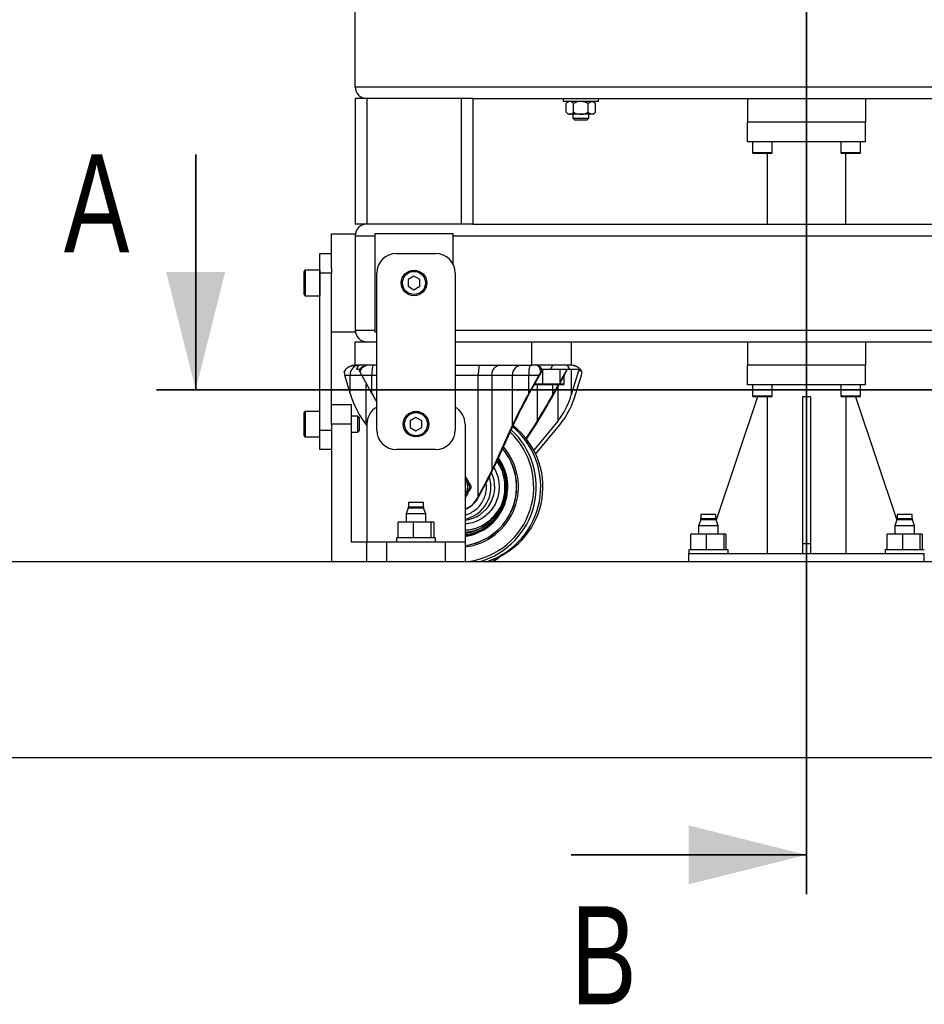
# Model space of a CAD drawing. Header units: millimetres. Extents: x -47 to 589, y 5 to 415.
# Tile 6 of 45: x 26 to 72, y 207 to 258. Entities that reach past the tile are written whole.
import ezdxf

# ---------------------------------------------------------------- set-up
doc = ezdxf.new("R2010")
doc.units = ezdxf.units.MM
doc.layers.add('TRAIT-FORT', color=4, linetype='Continuous', lineweight=25)
doc.styles.add('SLDTEXTSTYLE0', font='TXT', dxfattribs={"width": 0.75})

msp = doc.modelspace()

# ---------------------------------------------------------------- linework, layer by layer
at = {"lineweight": 35}
for p, q in [((65.920976, 391.42549), (65.920976, 213.098013)), ((34.79786, 250.806975), (34.79786, 238.806975)), ((98.575833, 238.806975), (32.79786, 238.806975)), ((53.920976, 215.098013), (65.920976, 215.098013))]:
    msp.add_line(p, q, dxfattribs=at)
for points in [[(34.79786, 238.806975), (36.29786, 244.806975), (33.29786, 244.806975)], [(65.920976, 215.098013), (59.920976, 216.598013), (59.920976, 213.598013)]]:
    msp.add_solid(points, dxfattribs=at)
at = {"layer": 'TRAIT-FORT', "lineweight": 25}
for p, q in [((42.920976, 254.255196), (42.920976, 259.055196)), ((42.920976, 254.255196), (88.920976, 254.255196)), ((42.920976, 253.655196), (42.920976, 247.255196)), ((43.520976, 253.655196), (42.920976, 253.655196)), ((43.520976, 253.655196), (43.520976, 247.255196)), ((48.320976, 253.655196), (43.520976, 253.655196)), ((48.320976, 253.655196), (48.320976, 247.255196)), ((48.920976, 253.655196), (48.320976, 253.655196)), ((48.920976, 253.655196), (82.920976, 253.655196)), ((48.920976, 253.655196), (48.920976, 247.255196)), ((53.520976, 253.655196), (53.520976, 253.505196)), ((55.320976, 253.505196), (53.520976, 253.505196)), ((53.770976, 253.505196), (53.670421, 253.404641)), ((55.171532, 253.404641), (55.070976, 253.505196)), ((55.320976, 253.505196), (55.320976, 253.655196)), ((62.920976, 253.655196), (62.920976, 252.455196)), ((68.920976, 253.655196), (68.920976, 252.455196)), ((53.670421, 252.955752), (53.670421, 253.404641)), ((54.045699, 252.955752), (54.045699, 253.404641)), ((54.796254, 252.955752), (54.796254, 253.404641)), ((55.171532, 252.955752), (55.171532, 253.404641)), ((53.670421, 252.955752), (53.770976, 252.855196)), ((53.85806, 252.855196), (53.770976, 252.855196)), ((54.420976, 252.855196), (53.85806, 252.855196)), ((54.020976, 252.855196), (54.020976, 252.655196)), ((54.020976, 252.655196), (54.120976, 252.555196)), ((54.020976, 252.655196), (54.820976, 252.655196)), ((54.720976, 252.555196), (54.120976, 252.555196)), ((54.983893, 252.855196), (54.420976, 252.855196)), ((54.720976, 252.555196), (54.820976, 252.655196)), ((54.820976, 252.655196), (54.820976, 252.855196)), ((55.070976, 252.855196), (54.983893, 252.855196)), ((55.070976, 252.855196), (55.171532, 252.955752)), ((68.920976, 252.455196), (62.920976, 252.455196)), ((62.920976, 251.455196), (62.920976, 252.455196)), ((68.920976, 251.455196), (68.920976, 252.455196)), ((68.920976, 251.455196), (62.920976, 251.455196)), ((63.170976, 251.455196), (63.170976, 250.905196)), ((64.170976, 250.905196), (64.170976, 251.455196)), ((67.670976, 251.455196), (67.670976, 250.905196)), ((68.670976, 250.905196), (68.670976, 251.455196)), ((63.170976, 250.905196), (64.170976, 250.905196)), ((64.120976, 250.855196), (63.220976, 250.855196)), ((63.920976, 250.855196), (63.920976, 247.255196)), ((67.670976, 250.905196), (68.670976, 250.905196)), ((68.620976, 250.855196), (67.720976, 250.855196)), ((67.920976, 247.255196), (67.920976, 250.855196)), ((43.520976, 247.255196), (42.920976, 247.255196)), ((48.320976, 247.255196), (43.520976, 247.255196)), ((48.920976, 247.255196), (48.320976, 247.255196)), ((48.920976, 247.255196), (82.920976, 247.255196)), ((41.720976, 246.755196), (42.920976, 246.755196)), ((41.720976, 244.99191), (41.720976, 246.755196)), ((42.920976, 246.655196), (42.920976, 241.855196)), ((42.920976, 246.655196), (43.920976, 246.655196)), ((47.920976, 246.755196), (43.920976, 246.755196)), ((43.920976, 246.755196), (43.920976, 241.755196)), ((47.920976, 245.191957), (47.920976, 246.755196)), ((47.920976, 246.655196), (83.920976, 246.655196)), ((41.121399, 245.755196), (41.720976, 245.755196)), ((41.121399, 244.755196), (41.121399, 245.755196)), ((45.021399, 245.755196), (47.021399, 245.755196)), ((41.721399, 244.99191), (41.721399, 244.755196)), ((40.320976, 243.667696), (40.320976, 244.842696)), ((41.120976, 244.905196), (40.383476, 244.905196)), ((40.383476, 244.905196), (40.383476, 243.605196)), ((41.120976, 244.905196), (41.120976, 244.202601)), ((41.121399, 244.655196), (41.120976, 244.655196)), ((41.121399, 236.755196), (41.121399, 244.755196)), ((41.721399, 244.755196), (41.121399, 244.755196)), ((41.721399, 237.921222), (41.721399, 244.755196)), ((44.021399, 236.755196), (44.021399, 244.755196)), ((45.920976, 244.601606), (45.620976, 244.428401)), ((46.220976, 244.428401), (45.920976, 244.601606)), ((48.021399, 244.755196), (48.021399, 236.755196)), ((41.120976, 244.202601), (41.120976, 243.605196)), ((45.620976, 244.428401), (45.620976, 244.081991)), ((45.620976, 244.081991), (45.920976, 243.908786)), ((45.920976, 243.908786), (46.220976, 244.081991)), ((46.220976, 244.081991), (46.220976, 244.428401)), ((40.383476, 243.605196), (41.120976, 243.605196)), ((41.120976, 243.855196), (41.121399, 243.855196)), ((41.721399, 241.755196), (42.920976, 241.755196)), ((42.920976, 241.855196), (43.920976, 241.855196)), ((43.920976, 241.755196), (44.021399, 241.755196)), ((48.021399, 241.855196), (83.920976, 241.855196)), ((42.920976, 240.055196), (42.920976, 241.255196)), ((42.920976, 241.255196), (44.021399, 241.255196)), ((48.021399, 241.255196), (51.920976, 241.255196)), ((51.920976, 240.055196), (51.920976, 241.255196)), ((51.920976, 241.255196), (53.349262, 241.255196)), ((53.349262, 241.255196), (78.492691, 241.255196)), ((53.920976, 241.255196), (53.920976, 240.055196)), ((62.920976, 241.255196), (62.920976, 240.055196)), ((68.920976, 241.255196), (68.920976, 240.055196)), ((42.915945, 240.055196), (42.920976, 240.055196)), ((44.021399, 240.055196), (42.920976, 240.055196)), ((48.021399, 240.055196), (51.920976, 240.055196)), ((53.920976, 240.055196), (51.920976, 240.055196)), ((53.926007, 240.055196), (53.920976, 240.055196)), ((62.920976, 239.055196), (62.920976, 240.055196)), ((68.920976, 240.055196), (62.920976, 240.055196)), ((68.920976, 239.055196), (68.920976, 240.055196)), ((42.403464, 239.786591), (42.391647, 239.77839)), ((42.392876, 239.555196), (42.670415, 239.555196)), ((42.670415, 238.62355), (42.392876, 239.555196)), ((42.670415, 238.62355), (42.670415, 239.555196)), ((42.670415, 239.555196), (43.258334, 239.555196)), ((42.988286, 239.855196), (43.151093, 239.855196)), ((43.151093, 239.855196), (43.130355, 239.826924)), ((43.130355, 239.826924), (43.139472, 239.799253)), ((43.139605, 239.799099), (43.146662, 239.77839)), ((43.258334, 239.555196), (43.773712, 239.555196)), ((43.773712, 238.62355), (43.258334, 239.555196)), ((43.773712, 238.62355), (43.773712, 239.555196)), ((43.773712, 239.555196), (44.021399, 239.555196)), ((48.021399, 239.555196), (49.19428, 239.555196)), ((49.19428, 239.555196), (49.881315, 239.555196)), ((49.19428, 233.363538), (49.19428, 239.555196)), ((49.881315, 239.555196), (50.942934, 239.555196)), ((49.881315, 239.555196), (49.881315, 234.698266)), ((50.942934, 239.555196), (51.767376, 239.555196)), ((50.942934, 237.021876), (50.942934, 239.555196)), ((51.761683, 238.544095), (52.444526, 239.778465)), ((52.282755, 239.555196), (51.767376, 238.62355)), ((51.767376, 239.555196), (52.282755, 239.555196)), ((51.767376, 238.62355), (51.767376, 239.555196)), ((52.41802, 239.77839), (52.438551, 239.799099)), ((52.444526, 239.778465), (52.418051, 239.778465)), ((52.438664, 239.799253), (52.487255, 239.826924)), ((52.466517, 239.855196), (52.870481, 239.855196)), ((52.487255, 239.826924), (52.466517, 239.855196)), ((52.485034, 239.829951), (52.485034, 239.855196)), ((52.485034, 239.117696), (52.485034, 239.825274)), ((52.870481, 239.855196), (53.853666, 239.855196)), ((53.365031, 239.117696), (53.365031, 239.855196)), ((53.668869, 239.778465), (53.365031, 239.229219)), ((53.365031, 239.160056), (53.583619, 239.555196)), ((53.580525, 239.117696), (53.580525, 239.549604)), ((53.695344, 239.778465), (53.668869, 239.778465)), ((53.69086, 239.855196), (53.711597, 239.826924)), ((53.702348, 239.799099), (53.695291, 239.77839)), ((53.711597, 239.826924), (53.70248, 239.799253)), ((53.853666, 239.855196), (54.315773, 239.855196)), ((53.936209, 239.855196), (53.936209, 238.544095)), ((54.30393, 239.778465), (53.936209, 238.544095)), ((54.171538, 238.62355), (54.449077, 239.555196)), ((54.45039, 239.778465), (54.30393, 239.778465)), ((54.315773, 239.855196), (54.32694, 239.826924)), ((54.32694, 239.826924), (54.420587, 239.799253)), ((54.420465, 239.799099), (54.450305, 239.77839)), ((43.476922, 239.160056), (43.476922, 239.117696)), ((43.476922, 239.117696), (43.500355, 239.117696)), ((43.488267, 237.021876), (43.488267, 239.081787)), ((52.422534, 239.055196), (52.04442, 239.055196)), ((52.078994, 239.117696), (52.485034, 239.117696)), ((52.196342, 239.055196), (52.196342, 237.209367)), ((53.302531, 239.055196), (52.422534, 239.055196)), ((52.485034, 239.117696), (53.365031, 239.117696)), ((53.268763, 239.055196), (52.986026, 238.544095)), ((52.986026, 239.055196), (52.986026, 238.544095)), ((53.06824, 238.62355), (53.307117, 239.055365)), ((53.254665, 238.960548), (53.254665, 237.209367)), ((53.518025, 239.055196), (53.307023, 239.055196)), ((53.365031, 239.117696), (53.580525, 239.117696)), ((68.920976, 239.055196), (62.920976, 239.055196)), ((63.170976, 239.055196), (63.170976, 238.505196)), ((64.170976, 238.505196), (64.170976, 239.055196)), ((67.670976, 239.055196), (67.670976, 238.505196)), ((68.670976, 238.505196), (68.670976, 239.055196)), ((63.420976, 238.455196), (61.320115, 232.152613)), ((63.170976, 238.505196), (64.170976, 238.505196)), ((64.120976, 238.455196), (63.220976, 238.455196)), ((63.920976, 238.455196), (63.920976, 230.455196)), ((66.120976, 238.455196), (65.720976, 238.455196)), ((65.720976, 238.455196), (65.720976, 230.955196)), ((66.120976, 238.455196), (66.120976, 230.955196)), ((67.670976, 238.505196), (68.670976, 238.505196)), ((68.620976, 238.455196), (67.720976, 238.455196)), ((67.920976, 238.455196), (67.920976, 230.455196)), ((68.420976, 238.455196), (70.521837, 232.152613)), ((41.721399, 238.055196), (42.721399, 238.055196)), ((42.721399, 238.055196), (42.721399, 237.055196)), ((40.321399, 236.467696), (40.321399, 237.642696)), ((41.121399, 237.705196), (40.383899, 237.705196)), ((40.383899, 237.705196), (40.383899, 236.405196)), ((41.721399, 237.055196), (41.721399, 237.921222)), ((43.058899, 237.455196), (42.721399, 237.455196)), ((43.121399, 237.392696), (43.058899, 237.455196)), ((43.058899, 236.655196), (43.058899, 237.455196)), ((42.721399, 237.055196), (41.721399, 237.055196)), ((41.721399, 237.055196), (41.721399, 230.055196)), ((42.721399, 237.055196), (42.721399, 231.055196)), ((43.121399, 237.392696), (43.121399, 236.717696)), ((43.521399, 236.981992), (43.488267, 237.021876)), ((43.521399, 237.055196), (43.521399, 231.055196)), ((46.021399, 237.401606), (45.721399, 237.228401)), ((45.721399, 237.228401), (45.721399, 236.881991)), ((46.321399, 237.228401), (46.021399, 237.401606)), ((46.321399, 236.881991), (46.321399, 237.228401)), ((48.521399, 237.055196), (48.521399, 231.055196)), ((50.942934, 237.021876), (49.881315, 234.698266)), ((50.049331, 234.965212), (51.074648, 237.209367)), ((52.196342, 237.209367), (51.624103, 236.328319)), ((51.649345, 236.296278), (52.12062, 237.021876)), ((53.254665, 237.209367), (52.020668, 235.723837)), ((52.116136, 235.53207), (53.353685, 237.021876)), ((41.121399, 236.755196), (41.721399, 236.755196)), ((41.121399, 235.755196), (41.121399, 236.755196)), ((42.721399, 236.655196), (43.058899, 236.655196)), ((43.058899, 236.655196), (43.121399, 236.717696)), ((45.721399, 236.881991), (46.021399, 236.708786)), ((46.021399, 236.708786), (46.321399, 236.881991)), ((40.383899, 236.405196), (41.121399, 236.405196)), ((41.721399, 235.755196), (41.121399, 235.755196)), ((47.021399, 235.755196), (45.021399, 235.755196)), ((48.767465, 233.860322), (48.833878, 233.860322)), ((48.833878, 233.85007), (48.767465, 233.85007)), ((45.641399, 233.055196), (45.641399, 232.840462)), ((46.401399, 233.055196), (45.641399, 233.055196)), ((46.401399, 232.840462), (46.401399, 233.055196)), ((49.142006, 233.269043), (49.19428, 233.363538)), ((49.142006, 233.269043), (49.172615, 233.269043)), ((49.172615, 233.269043), (49.224888, 233.363538)), ((45.629337, 232.772058), (45.521399, 232.475499)), ((45.521399, 232.475499), (45.521399, 232.055196)), ((46.521399, 232.475499), (45.521399, 232.475499)), ((45.65924, 232.772058), (45.629337, 232.772058)), ((45.641399, 232.840462), (46.401399, 232.840462)), ((46.41346, 232.772058), (45.65924, 232.772058)), ((46.521399, 232.475499), (46.41346, 232.772058)), ((46.521399, 232.055196), (46.521399, 232.475499)), ((60.540976, 232.455196), (60.540976, 232.240462)), ((61.300976, 232.455196), (60.540976, 232.455196)), ((61.300976, 232.240462), (61.300976, 232.455196)), ((70.540976, 232.455196), (70.540976, 232.240462)), ((71.300976, 232.455196), (70.540976, 232.455196)), ((71.300976, 232.240462), (71.300976, 232.455196)), ((45.114764, 231.255196), (45.114764, 232.055196)), ((45.893673, 232.055196), (45.114764, 232.055196)), ((45.893673, 231.255196), (45.893673, 232.055196)), ((46.800308, 232.055196), (45.893673, 232.055196)), ((46.800308, 231.255196), (46.800308, 232.055196)), ((46.928033, 232.055196), (46.800308, 232.055196)), ((46.928033, 232.055196), (46.928033, 231.255196)), ((60.528915, 232.172058), (60.420976, 231.875499)), ((60.563357, 232.172058), (60.528915, 232.172058)), ((60.540976, 232.240462), (61.300976, 232.240462)), ((61.313038, 232.172058), (60.563357, 232.172058)), ((61.420976, 231.875499), (61.313038, 232.172058)), ((70.528915, 232.172058), (70.420976, 231.875499)), ((70.563357, 232.172058), (70.528915, 232.172058)), ((70.540976, 232.240462), (71.300976, 232.240462)), ((71.313038, 232.172058), (70.563357, 232.172058)), ((71.420976, 231.875499), (71.313038, 232.172058)), ((60.025703, 230.655196), (60.025703, 231.455196)), ((60.821715, 231.455196), (60.025703, 231.455196)), ((60.420976, 231.875499), (60.420976, 231.455196)), ((61.420976, 231.875499), (60.420976, 231.875499)), ((60.821715, 230.655196), (60.821715, 231.455196)), ((61.716987, 231.455196), (60.821715, 231.455196)), ((61.420976, 231.455196), (61.420976, 231.875499)), ((61.716987, 230.655196), (61.716987, 231.455196)), ((61.816249, 231.455196), (61.716987, 231.455196)), ((61.816249, 231.455196), (61.816249, 230.655196)), ((70.025703, 230.655196), (70.025703, 231.455196)), ((70.821715, 231.455196), (70.025703, 231.455196)), ((70.420976, 231.875499), (70.420976, 231.455196)), ((71.420976, 231.875499), (70.420976, 231.875499)), ((70.821715, 230.655196), (70.821715, 231.455196)), ((71.716987, 231.455196), (70.821715, 231.455196)), ((71.420976, 231.455196), (71.420976, 231.875499)), ((71.716987, 230.655196), (71.716987, 231.455196)), ((71.816249, 231.455196), (71.716987, 231.455196)), ((71.816249, 231.455196), (71.816249, 230.655196)), ((42.721399, 231.055196), (43.521399, 231.055196)), ((43.521399, 230.055196), (43.521399, 231.055196)), ((43.521399, 231.055196), (44.521399, 231.055196)), ((44.521399, 231.055196), (44.521399, 230.055196)), ((44.521399, 231.055196), (47.521399, 231.055196)), ((45.021399, 231.255196), (45.021399, 231.055196)), ((47.021399, 231.255196), (45.021399, 231.255196)), ((47.021399, 231.055196), (47.021399, 231.255196)), ((47.521399, 230.055196), (47.521399, 231.055196)), ((47.521399, 231.055196), (48.521399, 231.055196)), ((48.521399, 231.055196), (48.521399, 230.055196)), ((66.120976, 230.955196), (65.720976, 230.955196)), ((65.720976, 230.955196), (65.720976, 230.455196)), ((66.120976, 230.955196), (66.120976, 230.455196)), ((59.920976, 230.655196), (59.920976, 230.455196)), ((61.920976, 230.655196), (59.920976, 230.655196)), ((59.920976, 230.455196), (71.920976, 230.455196)), ((59.920976, 230.055196), (59.920976, 230.455196)), ((61.920976, 230.455196), (61.920976, 230.655196)), ((69.920976, 230.655196), (69.920976, 230.455196)), ((71.920976, 230.655196), (69.920976, 230.655196)), ((71.920976, 230.055196), (71.920976, 230.455196)), ((-32.791953, 230.055196), (92.208047, 230.055196)), ((49.759586, 230.091535), (49.909963, 230.146302)), ((-32.791953, 220.055196), (92.208047, 220.055196))]:
    msp.add_line(p, q, dxfattribs=at)
at = {"layer": 'TRAIT-FORT', "lineweight": 25, "flags": 128}
for points in [[(43.850233, 240.055196), (43.835305, 240.045589), (43.82095, 240.017136), (43.80772, 239.970931), (43.796125, 239.90875), (43.786608, 239.832981), (43.779537, 239.746538), (43.775182, 239.652741), (43.773712, 239.555196)], [(49.270801, 240.055196), (49.255873, 240.045589), (49.241518, 240.017136), (49.228288, 239.970931), (49.216692, 239.90875), (49.207176, 239.832981), (49.200105, 239.746538), (49.19575, 239.652741), (49.19428, 239.555196)], [(51.843898, 240.055196), (51.828969, 240.045589), (51.814614, 240.017136), (51.801385, 239.970931), (51.789789, 239.90875), (51.780272, 239.832981), (51.773201, 239.746538), (51.768847, 239.652741), (51.767376, 239.555196)]]:
    msp.add_lwpolyline(points, dxfattribs=at)
at = {"layer": 'TRAIT-FORT', "lineweight": 25}
for centre, radius in [((45.920976, 244.255196), 0.65), ((45.920976, 244.255196), 0.5875), ((46.021399, 237.055196), 0.65), ((46.021399, 237.055196), 0.5875)]:
    msp.add_circle(centre, radius, dxfattribs=at)
for centre, radius, start, end in [((43.520976, 254.255196), 0.6, 180, 270), ((63.220976, 250.905196), 0.05, 180, 270), ((64.120976, 250.905196), 0.05, 270, 0), ((67.720976, 250.905196), 0.05, 180, 270), ((68.620976, 250.905196), 0.05, 270, 0), ((43.520976, 246.655196), 0.6, 90, 180), ((45.021399, 244.755196), 1, 90, 180), ((47.021399, 244.755196), 1, 0, 90), ((40.383476, 244.842696), 0.0625, 90, 180), ((40.383476, 243.667696), 0.0625, 180, 270), ((43.520976, 241.855196), 0.6, 180, 270), ((43.135547, 239.590597), 0.466477, 95.1427098, 184.3523467), ((50.34514, 239.59198), 0.465281, 95.3998817, 184.5343424), ((51.406759, 239.59198), 0.465281, 95.3998817, 184.5343424), ((52.575317, 239.706206), 0.149424, 126.1102345, 151.0801521), ((53.799659, 239.706206), 0.149424, 126.1102345, 151.0801521), ((54.455693, 239.736094), 0.157567, 144.7985786, 164.4004243), ((43.539422, 239.117696), 0.0625, 180, 265.792202), ((52.422534, 239.117696), 0.0625, 270, 0), ((53.302531, 239.117696), 0.0625, 270, 0), ((53.518025, 239.117696), 0.0625, 270, 0), ((63.220976, 238.505196), 0.05, 180, 270), ((64.120976, 238.505196), 0.05, 270, 0), ((67.720976, 238.505196), 0.05, 180, 270), ((68.620976, 238.505196), 0.05, 270, 0), ((40.383899, 237.642696), 0.0625, 90, 180), ((44.521399, 237.055196), 1, 120, 180), ((47.521399, 237.055196), 1, 0, 60), ((48.360316, 233.858121), 4.017352, 288.8043859, 49.906528), ((48.529845, 233.857777), 3.95977, 290.3977234, 51.9827942), ((40.383899, 236.467696), 0.0625, 180, 270), ((45.021399, 236.755196), 1, 180, 270), ((47.021399, 236.755196), 1, 270, 0), ((48.181142, 233.859099), 3.840556, 277.9221732, 46.6152466), ((48.192181, 233.858759), 3.957859, 286.051125, 47.3484808), ((48.16184, 233.857502), 3.080032, 276.7039152, 41.3696321), ((48.146936, 233.857621), 3.006371, 277.1551395, 40.4550803), ((48.14029, 233.857596), 3.006418, 277.2827022, 40.328541), ((48.146525, 233.856242), 2.554449, 278.4388273, 35.6353034), ((48.158691, 233.855738), 2.399361, 278.694652, 33.8067555), ((48.334462, 233.854087), 1.698634, 276.318268, 25.4839074), ((48.16353, 233.853301), 1.679376, 282.3038471, 17.9746615), ((48.003749, 233.855196), 0.655654, 322.1403229, 37.8596771), ((48.008036, 233.855196), 0.759446, 359.6132559, 0.3867441), ((48.074449, 233.855196), 0.759446, 359.6132559, 0.3867441), ((48.099966, 233.843548), 1.189917, 290.7425583, 331.1308733), ((48.131344, 233.842743), 1.188855, 289.1530665, 331.1469404), ((45.441399, 232.840462), 0.2, 340.0000015, 359.9999983), ((46.601399, 232.840462), 0.2, 180.0000017, 199.9999985), ((60.340976, 232.240462), 0.2, 340.0000015, 359.9999983), ((61.500976, 232.240462), 0.2, 180.0000017, 199.9999985), ((70.340976, 232.240462), 0.2, 340.0000015, 359.9999983), ((71.500976, 232.240462), 0.2, 180.0000017, 199.9999985), ((48.367638, 233.806925), 2.263525, 273.8950911, 295.373665), ((49.123622, 231.55606), 1.698216, 297.8971582, 311.9524665)]:
    msp.add_arc(centre, radius, start, end, dxfattribs=at)
for centre, major_axis, ratio, start_param, end_param in [((43.167273, 239.555196), (0, 0.5), 0.447467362, 0, 0.927295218), ((53.049468, 239.555196), (0, 0.5), 0.447467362, 0, 0.927295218), ((53.674679, 239.555196), (0, 0.5), 0.447467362, 5.355890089, 6.283185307), ((42.816194, 239.555196), (-0.323805, 0.446301), 0.696168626, 0.810473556, 1.103083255), ((43.334855, 239.555196), (-0.281018, 0.498924), 0.116685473, 1.212557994, 1.505167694), ((52.359276, 239.555196), (0.281018, 0.498924), 0.116685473, 1.343815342, 1.63642496), ((53.507097, 239.555196), (0.281018, 0.498924), 0.116685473, 4.778017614, 5.070627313), ((54.025759, 239.555196), (0.323805, 0.446301), 0.696168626, 5.180102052, 5.472711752), ((43.686379, 238.62355), (-0.790431, 2.117005), 0.426496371, 1.412880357, 2.256661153), ((43.957363, 238.62355), (-1.191765, 2.142256), 0.065510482, 1.534368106, 1.741402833), ((51.951028, 238.62355), (1.191765, 2.142256), 0.065510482, 1.607224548, 2.451005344), ((51.914726, 238.544095), (0.993138, 1.785214), 0.065510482, 1.607224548, 2.451005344), ((52.884589, 238.62355), (1.191765, 2.142256), 0.065510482, 3.905036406, 4.748817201), ((52.832983, 238.544095), (0.993138, 1.785214), 0.065510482, 3.905036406, 4.748817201), ((53.089572, 238.544095), (0.658692, 1.764171), 0.426496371, 4.026524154, 4.87030495), ((53.155574, 238.62355), (0.790431, 2.117005), 0.426496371, 4.026524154, 4.87030495), ((49.041237, 233.363538), (1.191765, 2.142256), 0.065510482, 4.748817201, 5.592597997), ((49.041237, 233.363538), (0.993138, 1.785214), 0.065510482, 4.748817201, 5.592597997)]:
    msp.add_ellipse(centre, major_axis=major_axis, ratio=ratio, start_param=start_param, end_param=end_param, dxfattribs=at)
for points, knots in [([(53.85806, 253.505196), (53.841743, 253.503762), (53.808771, 253.500865), (53.760777, 253.478456), (53.71437, 253.446457), (53.685115, 253.418622), (53.670421, 253.404641)], [0, 0, 0, 0, 0.249574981, 0.504358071, 0.751043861, 1, 1, 1, 1]), ([(54.045699, 253.404641), (54.020009, 253.428216), (53.967751, 253.476172), (53.906838, 253.500792), (53.869855, 253.504948), (53.861993, 253.505113), (53.85806, 253.505196)], [0, 0, 0, 0, 0.432374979, 0.879533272, 0.939727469, 1, 1, 1, 1]), ([(54.420976, 253.505196), (54.414894, 253.505142), (54.363129, 253.504682), (54.264231, 253.490778), (54.145337, 253.452012), (54.074137, 253.418161), (54.045699, 253.404641)], [0, 0, 0, 0, 0.046579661, 0.396458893, 0.758936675, 1, 1, 1, 1]), ([(54.796254, 253.404641), (54.752345, 253.424903), (54.671578, 253.462172), (54.544991, 253.49803), (54.462682, 253.502786), (54.420976, 253.505196)], [0, 0, 0, 0, 0.370155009, 0.680862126, 1, 1, 1, 1]), ([(54.796254, 253.404641), (54.821957, 253.428284), (54.860886, 253.464091), (54.916633, 253.493036), (54.953453, 253.503872), (54.976031, 253.504854), (54.983893, 253.505196)], [0, 0, 0, 0, 0.432041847, 0.654343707, 0.879645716, 1, 1, 1, 1]), ([(54.983893, 253.505196), (55.000209, 253.503762), (55.033182, 253.500865), (55.081176, 253.478456), (55.127582, 253.446457), (55.156837, 253.418622), (55.171532, 253.404641)], [0, 0, 0, 0, 0.249574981, 0.504358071, 0.751043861, 1, 1, 1, 1]), ([(53.670421, 252.955752), (53.696124, 252.932109), (53.735053, 252.896301), (53.7908, 252.867357), (53.82762, 252.85652), (53.850198, 252.855538), (53.85806, 252.855196)], [0, 0, 0, 0, 0.432041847, 0.654343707, 0.879645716, 1, 1, 1, 1]), ([(53.85806, 252.855196), (53.874376, 252.85663), (53.907349, 252.859528), (53.955343, 252.881936), (54.001749, 252.913935), (54.031004, 252.94177), (54.045699, 252.955752)], [0, 0, 0, 0, 0.249574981, 0.504358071, 0.751043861, 1, 1, 1, 1]), ([(54.045699, 252.955752), (54.074138, 252.94223), (54.143971, 252.909027), (54.26272, 252.870007), (54.361617, 252.855724), (54.414894, 252.85525), (54.420976, 252.855196)], [0, 0, 0, 0, 0.241067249, 0.591951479, 0.953419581, 1, 1, 1, 1]), ([(54.420976, 252.855196), (54.461503, 252.857478), (54.543808, 252.862113), (54.670512, 252.897729), (54.752346, 252.93549), (54.796254, 252.955752)], [0, 0, 0, 0, 0.310135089, 0.629848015, 1, 1, 1, 1]), ([(54.983893, 252.855196), (54.967576, 252.85663), (54.934604, 252.859528), (54.88661, 252.881936), (54.840203, 252.913935), (54.810948, 252.94177), (54.796254, 252.955752)], [0, 0, 0, 0, 0.249574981, 0.504358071, 0.751043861, 1, 1, 1, 1]), ([(55.171532, 252.955752), (55.145828, 252.932109), (55.106899, 252.896301), (55.051152, 252.867357), (55.014332, 252.85652), (54.991754, 252.855538), (54.983893, 252.855196)], [0, 0, 0, 0, 0.432041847, 0.654343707, 0.879645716, 1, 1, 1, 1]), ([(42.367904, 239.699422), (42.390543, 239.748083), (42.438047, 239.85019), (42.572351, 239.964904), (42.736581, 240.041236), (42.856742, 240.050588), (42.915945, 240.055196)], [0, 0, 0, 0, 0.22975073, 0.482092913, 0.744825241, 1, 1, 1, 1]), ([(42.915945, 240.055196), (42.855082, 240.050459), (42.734335, 240.041061), (42.569815, 239.967879), (42.44578, 239.872931), (42.403684, 239.790668), (42.388147, 239.760305)], [0, 0, 0, 0, 0.286079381, 0.56755266, 0.840385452, 1, 1, 1, 1]), ([(43.139472, 239.799253), (43.160683, 239.835768), (43.204673, 239.911495), (43.29867, 239.99206), (43.405974, 240.045453), (43.4823, 240.05197), (43.520089, 240.055196)], [0, 0, 0, 0, 0.234474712, 0.486267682, 0.745646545, 1, 1, 1, 1]), ([(43.181802, 239.699422), (43.195776, 239.748083), (43.225099, 239.85019), (43.308, 239.964904), (43.409373, 240.041236), (43.483545, 240.050588), (43.520089, 240.055196)], [0, 0, 0, 0, 0.22975073, 0.482092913, 0.744825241, 1, 1, 1, 1]), ([(52.174042, 240.055196), (52.194756, 240.050588), (52.236798, 240.041236), (52.294259, 239.964904), (52.34125, 239.85019), (52.357871, 239.748083), (52.365792, 239.699422)], [0, 0, 0, 0, 0.255174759, 0.517907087, 0.77024927, 1, 1, 1, 1]), ([(52.174042, 240.055196), (52.200315, 240.05197), (52.25338, 240.045453), (52.327982, 239.99206), (52.393333, 239.911495), (52.423917, 239.835768), (52.438664, 239.799253)], [0, 0, 0, 0, 0.254353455, 0.513732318, 0.765525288, 1, 1, 1, 1]), ([(54.420587, 239.799253), (54.393024, 239.835768), (54.335864, 239.911495), (54.213722, 239.99206), (54.07429, 240.045453), (53.975111, 240.05197), (53.926007, 240.055196)], [0, 0, 0, 0, 0.234474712, 0.486267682, 0.745646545, 1, 1, 1, 1]), ([(54.174965, 240.005025), (54.173025, 240.006083), (54.124688, 240.032443), (54.069576, 240.040697), (54.016677, 240.04862)], [0, 0, 0, 0, 0.0401359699, 1, 1, 1, 1]), ([(54.128438, 240.018967), (54.119535, 240.023593), (54.097624, 240.034976), (54.072837, 240.036305), (54.058121, 240.037094)], [0, 0, 0, 0, 0.40630808, 1, 1, 1, 1]), ([(54.446488, 239.775259), (54.43672, 239.794255), (54.403891, 239.858097), (54.30896, 239.940309), (54.219337, 239.983595), (54.174965, 240.005025)], [0, 0, 0, 0, 0.176190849, 0.592139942, 1, 1, 1, 1]), ([(42.367904, 239.699422), (42.368698, 239.716795), (42.370068, 239.746777), (42.385259, 239.769031), (42.391647, 239.77839)], [0, 0, 0, 0, 0.5794507, 1, 1, 1, 1]), ([(43.181802, 239.699422), (43.17327, 239.716795), (43.158547, 239.746777), (43.15018, 239.769031), (43.146662, 239.77839)], [0, 0, 0, 0, 0.5794507, 1, 1, 1, 1]), ([(52.365792, 239.699422), (52.376481, 239.716795), (52.394929, 239.746777), (52.411184, 239.769031), (52.41802, 239.77839)], [0, 0, 0, 0, 0.579450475, 1, 1, 1, 1]), ([(53.660151, 239.699422), (53.668682, 239.716795), (53.683406, 239.746777), (53.691772, 239.769031), (53.695291, 239.77839)], [0, 0, 0, 0, 0.5794507, 1, 1, 1, 1]), ([(54.474048, 239.699422), (54.473254, 239.716795), (54.471884, 239.746777), (54.456694, 239.769031), (54.450305, 239.77839)], [0, 0, 0, 0, 0.5794507, 1, 1, 1, 1]), ([(48.521399, 231.381253), (48.556587, 231.383973), (48.751325, 231.399023), (49.019304, 231.491366), (49.317282, 231.625801), (49.608453, 231.798642), (49.939771, 232.070428), (50.208677, 232.405746), (50.378801, 232.700447), (50.514369, 233.001685), (50.624056, 233.387526), (50.666515, 233.855267), (50.623731, 234.322576), (50.515485, 234.709548), (50.37679, 235.00838), (50.286447, 235.183697), (50.21523, 235.269235), (50.197799, 235.290171)], [0, 0, 0, 0, 0.0209392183, 0.1158824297, 0.1653859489, 0.2148997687, 0.3158887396, 0.4168777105, 0.4663812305, 0.5158950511, 0.6108382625, 0.7004158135, 0.7899933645, 0.8849365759, 0.9344400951, 0.9839539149, 1, 1, 1, 1]), ([(48.521399, 231.412253), (48.554722, 231.414846), (48.745612, 231.429695), (49.008884, 231.520649), (49.303182, 231.653382), (49.590745, 231.82409), (49.917975, 232.092573), (50.235615, 232.488466), (50.462726, 232.932016), (50.593738, 233.393268), (50.635725, 233.855283), (50.593419, 234.316769), (50.486641, 234.699069), (50.349379, 234.994), (50.263455, 235.162467), (50.197052, 235.242702), (50.18356, 235.259005)], [0, 0, 0, 0, 0.020168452, 0.115532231, 0.165265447, 0.214988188, 0.316424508, 0.417860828, 0.517189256, 0.612553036, 0.702527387, 0.792501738, 0.887865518, 0.937598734, 0.987321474, 1, 1, 1, 1]), ([(50.342495, 234.811393), (50.304779, 234.899896), (50.251281, 235.02543), (50.163567, 235.128274), (50.137692, 235.158612)], [0, 0, 0, 0, 0.705011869, 1, 1, 1, 1]), ([(49.986893, 234.834422), (50.007909, 234.799379), (50.061711, 234.709668), (50.152825, 234.501136), (50.237033, 234.209541), (50.268774, 233.855164), (50.236762, 233.500985), (50.136239, 233.147232), (49.962092, 232.807088), (49.718493, 232.503526), (49.467571, 232.297513), (49.247013, 232.166851), (49.021464, 232.064077), (48.778115, 231.986259), (48.589217, 231.974348), (48.521399, 231.970072)], [0, 0, 0, 0, 0.0317945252, 0.081394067, 0.1764984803, 0.266228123, 0.3559577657, 0.451062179, 0.550120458, 0.6512808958, 0.7524413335, 0.802027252, 0.8516267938, 0.9467312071, 1, 1, 1, 1]), ([(48.521399, 234.414053), (48.538061, 234.38688), (48.59016, 234.30191), (48.69963, 234.113278), (48.782214, 233.95767), (48.833878, 233.860322)], [0, 0, 0, 0, 0.149687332, 0.468052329, 1, 1, 1, 1]), ([(48.521399, 234.278936), (48.544454, 234.237299), (48.622486, 234.096381), (48.707541, 233.957892), (48.767465, 233.860322)], [0, 0, 0, 0, 0.295467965, 1, 1, 1, 1]), ([(48.521399, 232.431686), (48.578477, 232.44633), (48.730972, 232.485456), (48.959302, 232.612168), (49.193436, 232.802237), (49.382926, 233.039112), (49.518971, 233.303908), (49.595806, 233.579234), (49.623173, 233.831766), (49.603951, 233.987151), (49.595805, 234.053003)], [0, 0, 0, 0, 0.083397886, 0.222813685, 0.365188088, 0.507562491, 0.64697829, 0.780829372, 0.907115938, 1, 1, 1, 1]), ([(48.767465, 233.85007), (48.732785, 233.793636), (48.662666, 233.679532), (48.579466, 233.537372), (48.534212, 233.454993), (48.521399, 233.431667)], [0, 0, 0, 0, 0.41228104, 0.833589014, 1, 1, 1, 1]), ([(48.833878, 233.85007), (48.804174, 233.793648), (48.744117, 233.679567), (48.639429, 233.491433), (48.562633, 233.365432), (48.521399, 233.297779)], [0, 0, 0, 0, 0.311840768, 0.63050932, 1, 1, 1, 1]), ([(48.521399, 231.656072), (48.608142, 231.661428), (48.83604, 231.675499), (49.197863, 231.789327), (49.590118, 231.991879), (49.938504, 232.280524), (50.172916, 232.566399), (50.277346, 232.755082), (50.308382, 232.811158)], [0, 0, 0, 0, 0.117427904, 0.308513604, 0.507543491, 0.710797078, 0.914050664, 1, 1, 1, 1]), ([(49.935343, 230.055196), (49.99046, 230.084828), (50.105109, 230.146467), (50.250031, 230.252907), (50.336756, 230.336311), (50.369766, 230.368057)], [0, 0, 0, 0, 0.364441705, 0.75808984, 1, 1, 1, 1])]:
    msp.add_open_spline(points, degree=3, knots=knots, dxfattribs=at)

# ---------------------------------------------------------------- texts
at = {"char_height": 5, "attachment_point": 1, "style": 'SLDTEXTSTYLE0'}
for s, insert in [('A', (28.078377, 250.806975)), ('B', (53.920976, 212.47833))]:
    msp.add_mtext(s, dxfattribs=dict(at, insert=insert))

doc.saveas('drawing.dxf')
